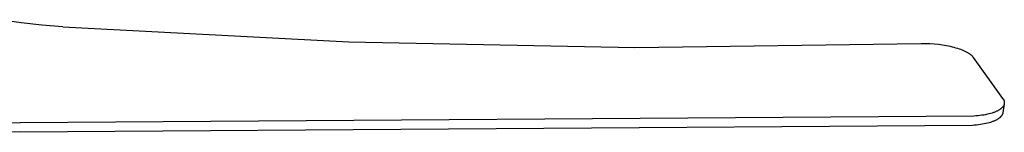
# Model space of a CAD drawing. Header units: millimetres. Extents: x 5973 to 8465, y 6091 to 7660.
# Tile 20 of 20: x 7993 to 8465, y 7201 to 7255. Entities that reach past the tile are written whole.
import ezdxf

# ---------------------------------------------------------------- set-up
doc = ezdxf.new("R2010")
doc.units = ezdxf.units.MM
doc.layers.add('Make2D$Visible$Curvas', color=7, linetype='Continuous')

msp = doc.modelspace()

# ---------------------------------------------------------------- linework, layer by layer
at = {"layer": 'Make2D$Visible$Curvas', "color": 7, "lineweight": -3, "true_color": 0xffffff}
for p, q in [((7993.16, 7253.1), (7983.19, 7254.56)), ((8003.16, 7251.93), (7993.16, 7253.1)), ((8013.2, 7251.06), (8003.16, 7251.93)), ((8013.2, 7251.06), (8150.3, 7243.88)), ((8150.3, 7243.88), (8287.57, 7241.26)), ((8287.57, 7241.26), (8424.84, 7243.2)), ((8424.84, 7243.2), (8426.93, 7243.19)), ((8426.93, 7243.19), (8429.03, 7243.12)), ((8429.03, 7243.12), (8431.12, 7242.97)), ((8431.12, 7242.97), (8433.2, 7242.76)), ((8433.2, 7242.76), (8435.12, 7242.5)), ((8435.12, 7242.5), (8436.99, 7242.18)), ((8436.99, 7242.18), (8437.9, 7242.01)), ((8437.9, 7242.01), (8438.79, 7241.81)), ((8438.79, 7241.81), (8439.66, 7241.61)), ((8439.66, 7241.61), (8440.51, 7241.39)), ((8440.51, 7241.39), (8441.36, 7241.15)), ((8441.36, 7241.15), (8442.19, 7240.9)), ((8442.19, 7240.9), (8442.98, 7240.64)), ((8442.98, 7240.64), (8443.74, 7240.37)), ((8443.74, 7240.37), (8444.47, 7240.08)), ((8444.47, 7240.08), (8445.17, 7239.79)), ((8445.17, 7239.79), (8445.82, 7239.48)), ((8445.82, 7239.48), (8446.14, 7239.32)), ((8446.14, 7239.32), (8446.45, 7239.17)), ((8446.45, 7239.17), (8446.74, 7239.01)), ((8446.74, 7239.01), (8447.02, 7238.85)), ((8447.02, 7238.85), (8447.29, 7238.68)), ((8447.29, 7238.68), (8447.55, 7238.52)), ((8447.55, 7238.52), (8447.8, 7238.36)), ((8447.8, 7238.36), (8448.04, 7238.19)), ((8448.04, 7238.19), (8448.27, 7238.02)), ((8448.27, 7238.02), (8448.49, 7237.85)), ((8448.49, 7237.85), (8448.7, 7237.68)), ((8448.7, 7237.68), (8448.9, 7237.51)), ((8448.9, 7237.51), (8449.08, 7237.33)), ((8449.08, 7237.33), (8449.17, 7237.25)), ((8449.17, 7237.25), (8449.26, 7237.16)), ((8449.26, 7237.16), (8449.34, 7237.07)), ((8449.34, 7237.07), (8449.42, 7236.99)), ((8449.42, 7236.99), (8449.5, 7236.9)), ((8449.5, 7236.9), (8449.57, 7236.81)), ((8449.57, 7236.81), (8449.64, 7236.72)), ((8449.64, 7236.72), (8449.71, 7236.63)), ((8449.71, 7236.63), (8449.78, 7236.54)), ((8449.78, 7236.54), (8449.84, 7236.45)), ((8449.84, 7236.45), (8463.9, 7216.86)), ((8463.9, 7216.86), (8463.98, 7216.77)), ((8463.98, 7216.77), (8464.05, 7216.68)), ((8464.05, 7216.68), (8464.11, 7216.58)), ((8464.11, 7216.58), (8464.18, 7216.49)), ((8464.18, 7216.49), (8464.24, 7216.39)), ((8464.24, 7216.39), (8464.29, 7216.29)), ((8464.29, 7216.29), (8464.35, 7216.19)), ((8464.35, 7216.19), (8464.4, 7216.08)), ((8464.4, 7216.08), (8464.44, 7215.98)), ((8464.44, 7215.98), (8464.48, 7215.87)), ((8464.48, 7215.87), (8464.52, 7215.76)), ((8464.52, 7215.76), (8464.56, 7215.65)), ((8464.56, 7215.65), (8464.59, 7215.54)), ((8464.59, 7215.54), (8464.62, 7215.43)), ((8464.62, 7215.43), (8464.64, 7215.32)), ((8464.64, 7215.32), (8464.66, 7215.2)), ((8464.66, 7215.2), (8464.68, 7215.09)), ((8460.71, 7210.51), (8460.41, 7210.38)), ((8460.99, 7210.64), (8460.71, 7210.51)), ((8461.27, 7210.77), (8460.99, 7210.64)), ((8461.53, 7210.9), (8461.27, 7210.77)), ((8461.79, 7211.04), (8461.53, 7210.9)), ((8462.03, 7211.18), (8461.79, 7211.04)), ((8462.27, 7211.32), (8462.03, 7211.18)), ((8462.5, 7211.47), (8462.27, 7211.32)), ((8462.73, 7211.63), (8462.5, 7211.47)), ((8462.94, 7211.78), (8462.73, 7211.63)), ((8463.04, 7211.86), (8462.94, 7211.78)), ((8463.14, 7211.94), (8463.04, 7211.86)), ((8463.24, 7212.02), (8463.14, 7211.94)), ((8463.33, 7212.1), (8463.24, 7212.02)), ((8463.42, 7212.18), (8463.33, 7212.1)), ((8463.51, 7212.27), (8463.42, 7212.18)), ((8463.59, 7212.35), (8463.51, 7212.27)), ((8463.67, 7212.43), (8463.59, 7212.35)), ((8463.75, 7212.52), (8463.67, 7212.43)), ((8463.83, 7212.6), (8463.75, 7212.52)), ((8463.9, 7212.68), (8463.83, 7212.6)), ((8463.97, 7212.77), (8463.9, 7212.68)), ((8464.67, 7214.28), (8463.96, 7209.86)), ((8464.04, 7212.85), (8463.97, 7212.77)), ((8464.1, 7212.94), (8464.04, 7212.85)), ((8464.16, 7213.03), (8464.1, 7212.94)), ((8464.22, 7213.11), (8464.16, 7213.03)), ((8464.27, 7213.2), (8464.22, 7213.11)), ((8464.32, 7213.29), (8464.27, 7213.2)), ((8464.37, 7213.38), (8464.32, 7213.29)), ((8464.41, 7213.47), (8464.37, 7213.38)), ((8464.45, 7213.56), (8464.41, 7213.47)), ((8464.49, 7213.64), (8464.45, 7213.56)), ((8464.53, 7213.73), (8464.49, 7213.64)), ((8464.56, 7213.82), (8464.53, 7213.73)), ((8464.59, 7213.92), (8464.56, 7213.82)), ((8464.61, 7214.01), (8464.59, 7213.92)), ((8464.63, 7214.08), (8464.61, 7214.01)), ((8464.65, 7214.15), (8464.63, 7214.08)), ((8464.66, 7214.21), (8464.65, 7214.15)), ((8464.67, 7214.28), (8464.66, 7214.21)), ((8464.69, 7214.4), (8464.67, 7214.28)), ((8464.68, 7215.09), (8464.69, 7214.97)), ((8464.69, 7214.97), (8464.69, 7214.86)), ((8464.69, 7214.86), (8464.7, 7214.74)), ((8464.7, 7214.63), (8464.69, 7214.51)), ((8464.69, 7214.51), (8464.69, 7214.4)), ((8464.7, 7214.74), (8464.7, 7214.63)), ((8450.12, 7208.34), (7992.74, 7205.13)), ((8451.12, 7208.41), (8450.12, 7208.34)), ((8452.09, 7208.5), (8451.12, 7208.41)), ((8453.03, 7208.61), (8452.09, 7208.5)), ((8453.96, 7208.73), (8453.03, 7208.61)), ((8454.86, 7208.88), (8453.96, 7208.73)), ((8455.72, 7209.03), (8454.86, 7208.88)), ((8456.56, 7209.21), (8455.72, 7209.03)), ((8457.37, 7209.4), (8456.56, 7209.21)), ((8458.11, 7209.6), (8457.37, 7209.4)), ((8458.81, 7209.81), (8458.11, 7209.6)), ((8459.48, 7210.03), (8458.81, 7209.81)), ((8459.4, 7205.82), (8459.09, 7205.7)), ((8459.7, 7205.94), (8459.4, 7205.82)), ((8459.8, 7210.14), (8459.48, 7210.03)), ((8459.99, 7206.06), (8459.7, 7205.94)), ((8460.11, 7210.26), (8459.8, 7210.14)), ((8460.28, 7206.19), (8459.99, 7206.06)), ((8460.41, 7210.38), (8460.11, 7210.26)), ((8460.55, 7206.32), (8460.28, 7206.19)), ((8460.82, 7206.46), (8460.55, 7206.32)), ((8461.07, 7206.6), (8460.82, 7206.46)), ((8461.32, 7206.74), (8461.07, 7206.6)), ((8461.55, 7206.88), (8461.32, 7206.74)), ((8461.79, 7207.03), (8461.55, 7206.88)), ((8462.01, 7207.19), (8461.79, 7207.03)), ((8462.23, 7207.34), (8462.01, 7207.19)), ((8462.33, 7207.42), (8462.23, 7207.34)), ((8462.43, 7207.5), (8462.33, 7207.42)), ((8462.52, 7207.58), (8462.43, 7207.5)), ((8462.62, 7207.66), (8462.52, 7207.58)), ((8462.71, 7207.75), (8462.62, 7207.66)), ((8462.79, 7207.83), (8462.71, 7207.75)), ((8462.88, 7207.91), (8462.79, 7207.83)), ((8462.96, 7207.99), (8462.88, 7207.91)), ((8463.04, 7208.08), (8462.96, 7207.99)), ((8463.11, 7208.16), (8463.04, 7208.08)), ((8463.18, 7208.25), (8463.11, 7208.16)), ((8463.25, 7208.33), (8463.18, 7208.25)), ((8463.32, 7208.42), (8463.25, 7208.33)), ((8463.38, 7208.51), (8463.32, 7208.42)), ((8463.44, 7208.59), (8463.38, 7208.51)), ((8463.5, 7208.68), (8463.44, 7208.59)), ((8463.55, 7208.77), (8463.5, 7208.68)), ((8463.6, 7208.86), (8463.55, 7208.77)), ((8463.65, 7208.94), (8463.6, 7208.86)), ((8463.69, 7209.03), (8463.65, 7208.94)), ((8463.74, 7209.12), (8463.69, 7209.03)), ((8463.77, 7209.21), (8463.74, 7209.12)), ((8463.81, 7209.3), (8463.77, 7209.21)), ((8463.84, 7209.39), (8463.81, 7209.3)), ((8463.87, 7209.48), (8463.84, 7209.39)), ((8463.9, 7209.58), (8463.87, 7209.48)), ((8463.92, 7209.65), (8463.9, 7209.58)), ((8463.93, 7209.72), (8463.92, 7209.65)), ((8463.95, 7209.79), (8463.93, 7209.72)), ((8463.96, 7209.86), (8463.95, 7209.79)), ((8463.96, 7209.87), (8463.96, 7209.87)), ((7981.56, 7205.45), (7992.74, 7205.13)), ((8449.42, 7203.89), (7992.5, 7200.59)), ((8450.42, 7203.96), (8449.42, 7203.89)), ((8451.39, 7204.05), (8450.42, 7203.96)), ((8452.33, 7204.16), (8451.39, 7204.05)), ((8453.25, 7204.28), (8452.33, 7204.16)), ((8454.15, 7204.42), (8453.25, 7204.28)), ((8455.02, 7204.58), (8454.15, 7204.42)), ((8455.86, 7204.76), (8455.02, 7204.58)), ((8456.66, 7204.95), (8455.86, 7204.76)), ((8457.4, 7205.15), (8456.66, 7204.95)), ((8458.1, 7205.36), (8457.4, 7205.15)), ((8458.77, 7205.58), (8458.1, 7205.36)), ((8459.09, 7205.7), (8458.77, 7205.58)), ((7992.5, 7200.59), (7981.51, 7200.92))]:
    msp.add_line(p, q, dxfattribs=at)

doc.saveas('drawing.dxf')
